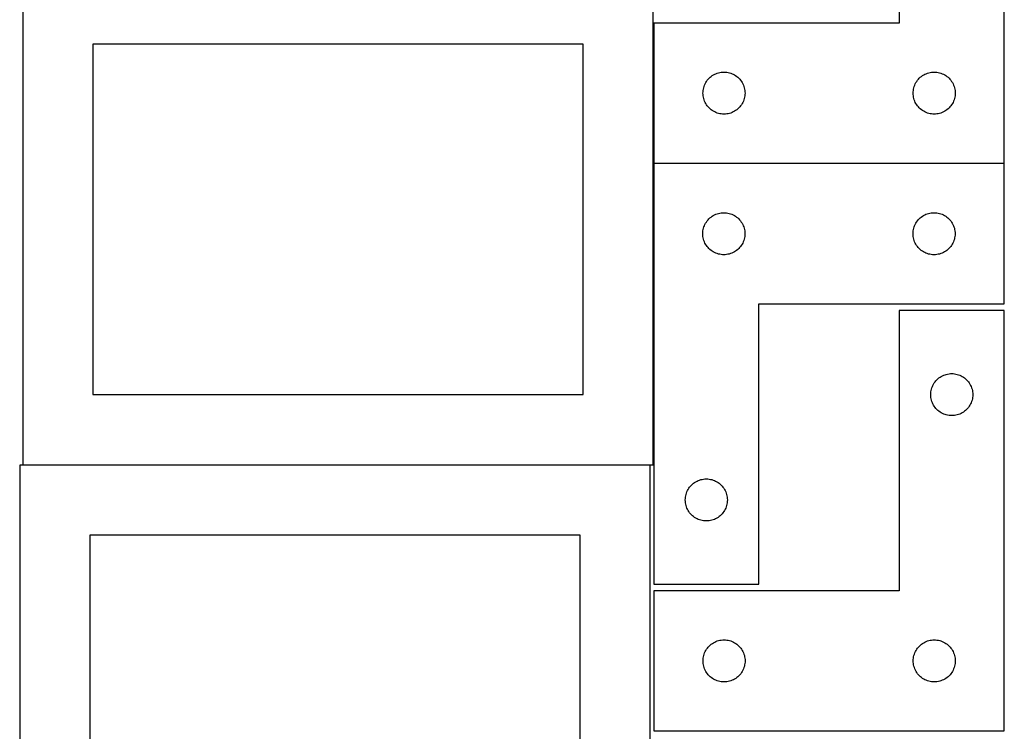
# Model space of a CAD drawing. Header units: millimetres. Extents: x 7 to 1243, y 7 to 2493.
# Tile 17 of 22: x 821 to 1243, y 1580 to 1885. Entities that reach past the tile are written whole.
import ezdxf

# ---------------------------------------------------------------- set-up
doc = ezdxf.new("R2010")
doc.units = ezdxf.units.MM
doc.layers.add('COMMON', color=5, linetype='CONTINUOUS', true_color=0x0000ff)
doc.layers.add('CUT', color=7, linetype='CONTINUOUS', true_color=0x000000)

msp = doc.modelspace()

# ---------------------------------------------------------------- linework, layer by layer
at = {"layer": 'COMMON'}
for p, q in [((1092.443139, 1694.484438), (1092.443139, 1823.384337)), ((1242.543139, 1823.484338), (1092.604728, 1823.484338)), ((1241.250109, 1580.379733), (1092.630732, 1580.379733))]:
    msp.add_line(p, q, dxfattribs=at)
at = {"layer": 'CUT'}
for p, q in [((1197.604728, 2003.584338), (1197.604728, 1883.584338)), ((1242.604728, 1823.584338), (1242.604728, 2003.584338)), ((822.343138, 1904.484438), (822.343138, 1694.484438)), ((1092.343138, 1694.484438), (1092.343138, 1904.484438)), ((1197.604728, 1883.584338), (1092.604728, 1883.584338)), ((1092.604728, 1883.584338), (1092.604728, 1823.584338)), ((1062.343138, 1874.484438), (852.343138, 1874.484438)), ((852.343138, 1874.484438), (852.343138, 1724.484438)), ((1062.343138, 1724.484438), (1062.343138, 1874.484438)), ((1115.464548, 1859.063191), (1115.838169, 1859.51845)), ((1115.838169, 1859.51845), (1116.240767, 1859.948299)), ((1116.240767, 1859.948299), (1116.670615, 1860.350896)), ((1116.670615, 1860.350896), (1117.125875, 1860.724518)), ((1117.125875, 1860.724518), (1117.604595, 1861.067564)), ((1117.604595, 1861.067564), (1118.104728, 1861.378566)), ((1118.104728, 1861.378566), (1118.624129, 1861.656192)), ((1118.624129, 1861.656192), (1119.160577, 1861.899254)), ((1119.160577, 1861.899254), (1119.711772, 1862.106709)), ((1119.711772, 1862.106709), (1120.275356, 1862.27767)), ((1120.275356, 1862.27767), (1120.848915, 1862.411405)), ((1120.848915, 1862.411405), (1121.429992, 1862.507341)), ((1121.429992, 1862.507341), (1122.016099, 1862.565068)), ((1122.016099, 1862.565068), (1122.604728, 1862.584338)), ((1122.604728, 1862.584338), (1123.193356, 1862.565068)), ((1123.193356, 1862.565068), (1123.779463, 1862.507341)), ((1123.779463, 1862.507341), (1124.36054, 1862.411405)), ((1124.36054, 1862.411405), (1124.934099, 1862.27767)), ((1124.934099, 1862.27767), (1125.497683, 1862.106709)), ((1125.497683, 1862.106709), (1126.048878, 1861.899254)), ((1126.048878, 1861.899254), (1126.585326, 1861.656192)), ((1126.585326, 1861.656192), (1127.104728, 1861.378566)), ((1127.104728, 1861.378566), (1127.60486, 1861.067564)), ((1127.60486, 1861.067564), (1128.08358, 1860.724518)), ((1128.08358, 1860.724518), (1128.53884, 1860.350896)), ((1128.53884, 1860.350896), (1128.968689, 1859.948299)), ((1128.968689, 1859.948299), (1129.371286, 1859.51845)), ((1129.371286, 1859.51845), (1129.744908, 1859.063191)), ((1205.464548, 1859.063191), (1205.838169, 1859.51845)), ((1205.838169, 1859.51845), (1206.240767, 1859.948299)), ((1206.240767, 1859.948299), (1206.670615, 1860.350896)), ((1206.670615, 1860.350896), (1207.125875, 1860.724518)), ((1207.125875, 1860.724518), (1207.604595, 1861.067564)), ((1207.604595, 1861.067564), (1208.104728, 1861.378566)), ((1208.104728, 1861.378566), (1208.624129, 1861.656192)), ((1208.624129, 1861.656192), (1209.160577, 1861.899254)), ((1209.160577, 1861.899254), (1209.711772, 1862.106709)), ((1209.711772, 1862.106709), (1210.275356, 1862.27767)), ((1210.275356, 1862.27767), (1210.848915, 1862.411405)), ((1210.848915, 1862.411405), (1211.429992, 1862.507341)), ((1211.429992, 1862.507341), (1212.016099, 1862.565068)), ((1212.016099, 1862.565068), (1212.604728, 1862.584338)), ((1212.604728, 1862.584338), (1213.193356, 1862.565068)), ((1213.193356, 1862.565068), (1213.779463, 1862.507341)), ((1213.779463, 1862.507341), (1214.36054, 1862.411405)), ((1214.36054, 1862.411405), (1214.934099, 1862.27767)), ((1214.934099, 1862.27767), (1215.497683, 1862.106709)), ((1215.497683, 1862.106709), (1216.048878, 1861.899254)), ((1216.048878, 1861.899254), (1216.585326, 1861.656192)), ((1216.585326, 1861.656192), (1217.104728, 1861.378566)), ((1217.104728, 1861.378566), (1217.60486, 1861.067564)), ((1217.60486, 1861.067564), (1218.08358, 1860.724518)), ((1218.08358, 1860.724518), (1218.53884, 1860.350896)), ((1218.53884, 1860.350896), (1218.968689, 1859.948299)), ((1218.968689, 1859.948299), (1219.371286, 1859.51845)), ((1219.371286, 1859.51845), (1219.744908, 1859.063191)), ((1113.681724, 1854.759073), (1113.77766, 1855.340151)), ((1113.77766, 1855.340151), (1113.911395, 1855.913709)), ((1113.911395, 1855.913709), (1114.082356, 1856.477293)), ((1114.082356, 1856.477293), (1114.289812, 1857.028489)), ((1114.289812, 1857.028489), (1114.532873, 1857.564936)), ((1114.532873, 1857.564936), (1114.810499, 1858.084338)), ((1114.810499, 1858.084338), (1115.121501, 1858.58447)), ((1115.121501, 1858.58447), (1115.464548, 1859.063191)), ((1129.744908, 1859.063191), (1130.087954, 1858.58447)), ((1130.087954, 1858.58447), (1130.398956, 1858.084338)), ((1130.398956, 1858.084338), (1130.676582, 1857.564936)), ((1130.676582, 1857.564936), (1130.919643, 1857.028489)), ((1130.919643, 1857.028489), (1131.127099, 1856.477293)), ((1131.127099, 1856.477293), (1131.29806, 1855.913709)), ((1131.29806, 1855.913709), (1131.431795, 1855.340151)), ((1131.431795, 1855.340151), (1131.527731, 1854.759073)), ((1203.681724, 1854.759073), (1203.77766, 1855.340151)), ((1203.77766, 1855.340151), (1203.911395, 1855.913709)), ((1203.911395, 1855.913709), (1204.082356, 1856.477293)), ((1204.082356, 1856.477293), (1204.289812, 1857.028489)), ((1204.289812, 1857.028489), (1204.532873, 1857.564936)), ((1204.532873, 1857.564936), (1204.810499, 1858.084338)), ((1204.810499, 1858.084338), (1205.121501, 1858.58447)), ((1205.121501, 1858.58447), (1205.464548, 1859.063191)), ((1219.744908, 1859.063191), (1220.087954, 1858.58447)), ((1220.087954, 1858.58447), (1220.398956, 1858.084338)), ((1220.398956, 1858.084338), (1220.676582, 1857.564936)), ((1220.676582, 1857.564936), (1220.919643, 1857.028489)), ((1220.919643, 1857.028489), (1221.127099, 1856.477293)), ((1221.127099, 1856.477293), (1221.29806, 1855.913709)), ((1221.29806, 1855.913709), (1221.431795, 1855.340151)), ((1221.431795, 1855.340151), (1221.527731, 1854.759073)), ((1113.604728, 1853.584338), (1113.623997, 1854.172966)), ((1113.623997, 1852.99571), (1113.604728, 1853.584338)), ((1113.623997, 1854.172966), (1113.681724, 1854.759073)), ((1113.681724, 1852.409602), (1113.623997, 1852.99571)), ((1113.77766, 1851.828525), (1113.681724, 1852.409602)), ((1113.911395, 1851.254966), (1113.77766, 1851.828525)), ((1114.082356, 1850.691383), (1113.911395, 1851.254966)), ((1131.29806, 1851.254966), (1131.127099, 1850.691383)), ((1131.431795, 1851.828525), (1131.29806, 1851.254966)), ((1131.527731, 1852.409602), (1131.431795, 1851.828525)), ((1131.527731, 1854.759073), (1131.585458, 1854.172966)), ((1131.585458, 1852.99571), (1131.527731, 1852.409602)), ((1131.585458, 1854.172966), (1131.604728, 1853.584338)), ((1131.604728, 1853.584338), (1131.585458, 1852.99571)), ((1203.604728, 1853.584338), (1203.623997, 1854.172966)), ((1203.623997, 1852.99571), (1203.604728, 1853.584338)), ((1203.623997, 1854.172966), (1203.681724, 1854.759073)), ((1203.681724, 1852.409602), (1203.623997, 1852.99571)), ((1203.77766, 1851.828525), (1203.681724, 1852.409602)), ((1203.911395, 1851.254966), (1203.77766, 1851.828525)), ((1204.082356, 1850.691383), (1203.911395, 1851.254966)), ((1221.29806, 1851.254966), (1221.127099, 1850.691383)), ((1221.431795, 1851.828525), (1221.29806, 1851.254966)), ((1221.527731, 1852.409602), (1221.431795, 1851.828525)), ((1221.527731, 1854.759073), (1221.585458, 1854.172966)), ((1221.585458, 1852.99571), (1221.527731, 1852.409602)), ((1221.585458, 1854.172966), (1221.604728, 1853.584338)), ((1221.604728, 1853.584338), (1221.585458, 1852.99571)), ((1114.289812, 1850.140187), (1114.082356, 1850.691383)), ((1114.532873, 1849.60374), (1114.289812, 1850.140187)), ((1114.810499, 1849.084338), (1114.532873, 1849.60374)), ((1115.121501, 1848.584206), (1114.810499, 1849.084338)), ((1115.464548, 1848.105485), (1115.121501, 1848.584206)), ((1115.838169, 1847.650225), (1115.464548, 1848.105485)), ((1116.240767, 1847.220377), (1115.838169, 1847.650225)), ((1116.670615, 1846.817779), (1116.240767, 1847.220377)), ((1117.125875, 1846.444158), (1116.670615, 1846.817779)), ((1128.53884, 1846.817779), (1128.08358, 1846.444158)), ((1128.968689, 1847.220377), (1128.53884, 1846.817779)), ((1129.371286, 1847.650225), (1128.968689, 1847.220377)), ((1129.744908, 1848.105485), (1129.371286, 1847.650225)), ((1130.087954, 1848.584206), (1129.744908, 1848.105485)), ((1130.398956, 1849.084338), (1130.087954, 1848.584206)), ((1130.676582, 1849.60374), (1130.398956, 1849.084338)), ((1130.919643, 1850.140187), (1130.676582, 1849.60374)), ((1131.127099, 1850.691383), (1130.919643, 1850.140187)), ((1204.289812, 1850.140187), (1204.082356, 1850.691383)), ((1204.532873, 1849.60374), (1204.289812, 1850.140187)), ((1204.810499, 1849.084338), (1204.532873, 1849.60374)), ((1205.121501, 1848.584206), (1204.810499, 1849.084338)), ((1205.464548, 1848.105485), (1205.121501, 1848.584206)), ((1205.838169, 1847.650225), (1205.464548, 1848.105485)), ((1206.240767, 1847.220377), (1205.838169, 1847.650225)), ((1206.670615, 1846.817779), (1206.240767, 1847.220377)), ((1207.125875, 1846.444158), (1206.670615, 1846.817779)), ((1218.53884, 1846.817779), (1218.08358, 1846.444158)), ((1218.968689, 1847.220377), (1218.53884, 1846.817779)), ((1219.371286, 1847.650225), (1218.968689, 1847.220377)), ((1219.744908, 1848.105485), (1219.371286, 1847.650225)), ((1220.087954, 1848.584206), (1219.744908, 1848.105485)), ((1220.398956, 1849.084338), (1220.087954, 1848.584206)), ((1220.676582, 1849.60374), (1220.398956, 1849.084338)), ((1220.919643, 1850.140187), (1220.676582, 1849.60374)), ((1221.127099, 1850.691383), (1220.919643, 1850.140187)), ((1117.604595, 1846.101111), (1117.125875, 1846.444158)), ((1118.104728, 1845.790109), (1117.604595, 1846.101111)), ((1118.624129, 1845.512483), (1118.104728, 1845.790109)), ((1119.160577, 1845.269422), (1118.624129, 1845.512483)), ((1119.711772, 1845.061967), (1119.160577, 1845.269422)), ((1120.275356, 1844.891005), (1119.711772, 1845.061967)), ((1120.848915, 1844.75727), (1120.275356, 1844.891005)), ((1121.429992, 1844.661334), (1120.848915, 1844.75727)), ((1122.016099, 1844.603607), (1121.429992, 1844.661334)), ((1122.604728, 1844.584338), (1122.016099, 1844.603607)), ((1123.193356, 1844.603607), (1122.604728, 1844.584338)), ((1123.779463, 1844.661334), (1123.193356, 1844.603607)), ((1124.36054, 1844.75727), (1123.779463, 1844.661334)), ((1124.934099, 1844.891005), (1124.36054, 1844.75727)), ((1125.497683, 1845.061967), (1124.934099, 1844.891005)), ((1126.048878, 1845.269422), (1125.497683, 1845.061967)), ((1126.585326, 1845.512483), (1126.048878, 1845.269422)), ((1127.104728, 1845.790109), (1126.585326, 1845.512483)), ((1127.60486, 1846.101111), (1127.104728, 1845.790109)), ((1128.08358, 1846.444158), (1127.60486, 1846.101111)), ((1207.604595, 1846.101111), (1207.125875, 1846.444158)), ((1208.104728, 1845.790109), (1207.604595, 1846.101111)), ((1208.624129, 1845.512483), (1208.104728, 1845.790109)), ((1209.160577, 1845.269422), (1208.624129, 1845.512483)), ((1209.711772, 1845.061967), (1209.160577, 1845.269422)), ((1210.275356, 1844.891005), (1209.711772, 1845.061967)), ((1210.848915, 1844.75727), (1210.275356, 1844.891005)), ((1211.429992, 1844.661334), (1210.848915, 1844.75727)), ((1212.016099, 1844.603607), (1211.429992, 1844.661334)), ((1212.604728, 1844.584338), (1212.016099, 1844.603607)), ((1213.193356, 1844.603607), (1212.604728, 1844.584338)), ((1213.779463, 1844.661334), (1213.193356, 1844.603607)), ((1214.36054, 1844.75727), (1213.779463, 1844.661334)), ((1214.934099, 1844.891005), (1214.36054, 1844.75727)), ((1215.497683, 1845.061967), (1214.934099, 1844.891005)), ((1216.048878, 1845.269422), (1215.497683, 1845.061967)), ((1216.585326, 1845.512483), (1216.048878, 1845.269422)), ((1217.104728, 1845.790109), (1216.585326, 1845.512483)), ((1217.60486, 1846.101111), (1217.104728, 1845.790109)), ((1218.08358, 1846.444158), (1217.60486, 1846.101111)), ((1092.543139, 1823.384337), (1092.543139, 1643.384337)), ((1242.543139, 1823.384337), (1092.543139, 1823.384337)), ((1092.604728, 1823.584338), (1242.604728, 1823.584338)), ((1242.543139, 1763.384337), (1242.543139, 1823.384337)), ((1116.179178, 1799.748298), (1116.609026, 1800.150895)), ((1116.609026, 1800.150895), (1117.064286, 1800.524517)), ((1117.064286, 1800.524517), (1117.543007, 1800.867563)), ((1117.543007, 1800.867563), (1118.043139, 1801.178565)), ((1118.043139, 1801.178565), (1118.562541, 1801.456191)), ((1118.562541, 1801.456191), (1119.098988, 1801.699253)), ((1119.098988, 1801.699253), (1119.650184, 1801.906708)), ((1119.650184, 1801.906708), (1120.213767, 1802.077669)), ((1120.213767, 1802.077669), (1120.787326, 1802.211404)), ((1120.787326, 1802.211404), (1121.368403, 1802.30734)), ((1121.368403, 1802.30734), (1121.954511, 1802.365067)), ((1121.954511, 1802.365067), (1122.543139, 1802.384337)), ((1122.543139, 1802.384337), (1123.131767, 1802.365067)), ((1123.131767, 1802.365067), (1123.717874, 1802.30734)), ((1123.717874, 1802.30734), (1124.298952, 1802.211404)), ((1124.298952, 1802.211404), (1124.87251, 1802.077669)), ((1124.87251, 1802.077669), (1125.436094, 1801.906708)), ((1125.436094, 1801.906708), (1125.98729, 1801.699253)), ((1125.98729, 1801.699253), (1126.523737, 1801.456191)), ((1126.523737, 1801.456191), (1127.043139, 1801.178565)), ((1127.043139, 1801.178565), (1127.543271, 1800.867563)), ((1127.543271, 1800.867563), (1128.021992, 1800.524517)), ((1128.021992, 1800.524517), (1128.477251, 1800.150895)), ((1128.477251, 1800.150895), (1128.9071, 1799.748298)), ((1206.179178, 1799.748298), (1206.609026, 1800.150895)), ((1206.609026, 1800.150895), (1207.064286, 1800.524517)), ((1207.064286, 1800.524517), (1207.543007, 1800.867563)), ((1207.543007, 1800.867563), (1208.043139, 1801.178565)), ((1208.043139, 1801.178565), (1208.562541, 1801.456191)), ((1208.562541, 1801.456191), (1209.098988, 1801.699253)), ((1209.098988, 1801.699253), (1209.650184, 1801.906708)), ((1209.650184, 1801.906708), (1210.213767, 1802.077669)), ((1210.213767, 1802.077669), (1210.787326, 1802.211404)), ((1210.787326, 1802.211404), (1211.368403, 1802.30734)), ((1211.368403, 1802.30734), (1211.954511, 1802.365067)), ((1211.954511, 1802.365067), (1212.543139, 1802.384337)), ((1212.543139, 1802.384337), (1213.131767, 1802.365067)), ((1213.131767, 1802.365067), (1213.717874, 1802.30734)), ((1213.717874, 1802.30734), (1214.298952, 1802.211404)), ((1214.298952, 1802.211404), (1214.87251, 1802.077669)), ((1214.87251, 1802.077669), (1215.436094, 1801.906708)), ((1215.436094, 1801.906708), (1215.98729, 1801.699253)), ((1215.98729, 1801.699253), (1216.523737, 1801.456191)), ((1216.523737, 1801.456191), (1217.043139, 1801.178565)), ((1217.043139, 1801.178565), (1217.543271, 1800.867563)), ((1217.543271, 1800.867563), (1218.021992, 1800.524517)), ((1218.021992, 1800.524517), (1218.477251, 1800.150895)), ((1218.477251, 1800.150895), (1218.9071, 1799.748298)), ((1113.849806, 1795.713708), (1114.020768, 1796.277292)), ((1114.020768, 1796.277292), (1114.228223, 1796.828488)), ((1114.228223, 1796.828488), (1114.471284, 1797.364935)), ((1114.471284, 1797.364935), (1114.74891, 1797.884337)), ((1114.74891, 1797.884337), (1115.059912, 1798.384469)), ((1115.059912, 1798.384469), (1115.402959, 1798.86319)), ((1115.402959, 1798.86319), (1115.77658, 1799.318449)), ((1115.77658, 1799.318449), (1116.179178, 1799.748298)), ((1128.9071, 1799.748298), (1129.309697, 1799.318449)), ((1129.309697, 1799.318449), (1129.683319, 1798.86319)), ((1129.683319, 1798.86319), (1130.026365, 1798.384469)), ((1130.026365, 1798.384469), (1130.337367, 1797.884337)), ((1130.337367, 1797.884337), (1130.614993, 1797.364935)), ((1130.614993, 1797.364935), (1130.858055, 1796.828488)), ((1130.858055, 1796.828488), (1131.06551, 1796.277292)), ((1131.06551, 1796.277292), (1131.236471, 1795.713708)), ((1203.849806, 1795.713708), (1204.020768, 1796.277292)), ((1204.020768, 1796.277292), (1204.228223, 1796.828488)), ((1204.228223, 1796.828488), (1204.471284, 1797.364935)), ((1204.471284, 1797.364935), (1204.74891, 1797.884337)), ((1204.74891, 1797.884337), (1205.059912, 1798.384469)), ((1205.059912, 1798.384469), (1205.402959, 1798.86319)), ((1205.402959, 1798.86319), (1205.77658, 1799.318449)), ((1205.77658, 1799.318449), (1206.179178, 1799.748298)), ((1218.9071, 1799.748298), (1219.309697, 1799.318449)), ((1219.309697, 1799.318449), (1219.683319, 1798.86319)), ((1219.683319, 1798.86319), (1220.026365, 1798.384469)), ((1220.026365, 1798.384469), (1220.337367, 1797.884337)), ((1220.337367, 1797.884337), (1220.614993, 1797.364935)), ((1220.614993, 1797.364935), (1220.858055, 1796.828488)), ((1220.858055, 1796.828488), (1221.06551, 1796.277292)), ((1221.06551, 1796.277292), (1221.236471, 1795.713708)), ((1113.543139, 1793.384337), (1113.562408, 1793.972965)), ((1113.562408, 1792.795709), (1113.543139, 1793.384337)), ((1113.562408, 1793.972965), (1113.620135, 1794.559072)), ((1113.620135, 1792.209601), (1113.562408, 1792.795709)), ((1113.620135, 1794.559072), (1113.716071, 1795.14015)), ((1113.716071, 1791.628524), (1113.620135, 1792.209601)), ((1113.716071, 1795.14015), (1113.849806, 1795.713708)), ((1131.236471, 1795.713708), (1131.370206, 1795.14015)), ((1131.370206, 1795.14015), (1131.466142, 1794.559072)), ((1131.466142, 1792.209601), (1131.370206, 1791.628524)), ((1131.466142, 1794.559072), (1131.523869, 1793.972965)), ((1131.523869, 1792.795709), (1131.466142, 1792.209601)), ((1131.523869, 1793.972965), (1131.543139, 1793.384337)), ((1131.543139, 1793.384337), (1131.523869, 1792.795709)), ((1203.543139, 1793.384337), (1203.562408, 1793.972965)), ((1203.562408, 1792.795709), (1203.543139, 1793.384337)), ((1203.562408, 1793.972965), (1203.620135, 1794.559072)), ((1203.620135, 1792.209601), (1203.562408, 1792.795709)), ((1203.620135, 1794.559072), (1203.716071, 1795.14015)), ((1203.716071, 1791.628524), (1203.620135, 1792.209601)), ((1203.716071, 1795.14015), (1203.849806, 1795.713708)), ((1221.236471, 1795.713708), (1221.370206, 1795.14015)), ((1221.370206, 1795.14015), (1221.466142, 1794.559072)), ((1221.466142, 1792.209601), (1221.370206, 1791.628524)), ((1221.466142, 1794.559072), (1221.523869, 1793.972965)), ((1221.523869, 1792.795709), (1221.466142, 1792.209601)), ((1221.523869, 1793.972965), (1221.543139, 1793.384337)), ((1221.543139, 1793.384337), (1221.523869, 1792.795709)), ((1113.849806, 1791.054965), (1113.716071, 1791.628524)), ((1114.020768, 1790.491382), (1113.849806, 1791.054965)), ((1114.228223, 1789.940186), (1114.020768, 1790.491382)), ((1114.471284, 1789.403739), (1114.228223, 1789.940186)), ((1114.74891, 1788.884337), (1114.471284, 1789.403739)), ((1115.059912, 1788.384205), (1114.74891, 1788.884337)), ((1115.402959, 1787.905484), (1115.059912, 1788.384205)), ((1115.77658, 1787.450224), (1115.402959, 1787.905484)), ((1129.683319, 1787.905484), (1129.309697, 1787.450224)), ((1130.026365, 1788.384205), (1129.683319, 1787.905484)), ((1130.337367, 1788.884337), (1130.026365, 1788.384205)), ((1130.614993, 1789.403739), (1130.337367, 1788.884337)), ((1130.858055, 1789.940186), (1130.614993, 1789.403739)), ((1131.06551, 1790.491382), (1130.858055, 1789.940186)), ((1131.236471, 1791.054965), (1131.06551, 1790.491382)), ((1131.370206, 1791.628524), (1131.236471, 1791.054965)), ((1203.849806, 1791.054965), (1203.716071, 1791.628524)), ((1204.020768, 1790.491382), (1203.849806, 1791.054965)), ((1204.228223, 1789.940186), (1204.020768, 1790.491382)), ((1204.471284, 1789.403739), (1204.228223, 1789.940186)), ((1204.74891, 1788.884337), (1204.471284, 1789.403739)), ((1205.059912, 1788.384205), (1204.74891, 1788.884337)), ((1205.402959, 1787.905484), (1205.059912, 1788.384205)), ((1205.77658, 1787.450224), (1205.402959, 1787.905484)), ((1219.683319, 1787.905484), (1219.309697, 1787.450224)), ((1220.026365, 1788.384205), (1219.683319, 1787.905484)), ((1220.337367, 1788.884337), (1220.026365, 1788.384205)), ((1220.614993, 1789.403739), (1220.337367, 1788.884337)), ((1220.858055, 1789.940186), (1220.614993, 1789.403739)), ((1221.06551, 1790.491382), (1220.858055, 1789.940186)), ((1221.236471, 1791.054965), (1221.06551, 1790.491382)), ((1221.370206, 1791.628524), (1221.236471, 1791.054965)), ((1116.179178, 1787.020376), (1115.77658, 1787.450224)), ((1116.609026, 1786.617778), (1116.179178, 1787.020376)), ((1117.064286, 1786.244157), (1116.609026, 1786.617778)), ((1117.543007, 1785.90111), (1117.064286, 1786.244157)), ((1118.043139, 1785.590108), (1117.543007, 1785.90111)), ((1118.562541, 1785.312482), (1118.043139, 1785.590108)), ((1119.098988, 1785.069421), (1118.562541, 1785.312482)), ((1119.650184, 1784.861966), (1119.098988, 1785.069421)), ((1120.213767, 1784.691004), (1119.650184, 1784.861966)), ((1120.787326, 1784.557269), (1120.213767, 1784.691004)), ((1121.368403, 1784.461333), (1120.787326, 1784.557269)), ((1121.954511, 1784.403606), (1121.368403, 1784.461333)), ((1122.543139, 1784.384337), (1121.954511, 1784.403606)), ((1123.131767, 1784.403606), (1122.543139, 1784.384337)), ((1123.717874, 1784.461333), (1123.131767, 1784.403606)), ((1124.298952, 1784.557269), (1123.717874, 1784.461333)), ((1124.87251, 1784.691004), (1124.298952, 1784.557269)), ((1125.436094, 1784.861966), (1124.87251, 1784.691004)), ((1125.98729, 1785.069421), (1125.436094, 1784.861966)), ((1126.523737, 1785.312482), (1125.98729, 1785.069421)), ((1127.043139, 1785.590108), (1126.523737, 1785.312482)), ((1127.543271, 1785.90111), (1127.043139, 1785.590108)), ((1128.021992, 1786.244157), (1127.543271, 1785.90111)), ((1128.477251, 1786.617778), (1128.021992, 1786.244157)), ((1128.9071, 1787.020376), (1128.477251, 1786.617778)), ((1129.309697, 1787.450224), (1128.9071, 1787.020376)), ((1206.179178, 1787.020376), (1205.77658, 1787.450224)), ((1206.609026, 1786.617778), (1206.179178, 1787.020376)), ((1207.064286, 1786.244157), (1206.609026, 1786.617778)), ((1207.543007, 1785.90111), (1207.064286, 1786.244157)), ((1208.043139, 1785.590108), (1207.543007, 1785.90111)), ((1208.562541, 1785.312482), (1208.043139, 1785.590108)), ((1209.098988, 1785.069421), (1208.562541, 1785.312482)), ((1209.650184, 1784.861966), (1209.098988, 1785.069421)), ((1210.213767, 1784.691004), (1209.650184, 1784.861966)), ((1210.787326, 1784.557269), (1210.213767, 1784.691004)), ((1211.368403, 1784.461333), (1210.787326, 1784.557269)), ((1211.954511, 1784.403606), (1211.368403, 1784.461333)), ((1212.543139, 1784.384337), (1211.954511, 1784.403606)), ((1213.131767, 1784.403606), (1212.543139, 1784.384337)), ((1213.717874, 1784.461333), (1213.131767, 1784.403606)), ((1214.298952, 1784.557269), (1213.717874, 1784.461333)), ((1214.87251, 1784.691004), (1214.298952, 1784.557269)), ((1215.436094, 1784.861966), (1214.87251, 1784.691004)), ((1215.98729, 1785.069421), (1215.436094, 1784.861966)), ((1216.523737, 1785.312482), (1215.98729, 1785.069421)), ((1217.043139, 1785.590108), (1216.523737, 1785.312482)), ((1217.543271, 1785.90111), (1217.043139, 1785.590108)), ((1218.021992, 1786.244157), (1217.543271, 1785.90111)), ((1218.477251, 1786.617778), (1218.021992, 1786.244157)), ((1218.9071, 1787.020376), (1218.477251, 1786.617778)), ((1219.309697, 1787.450224), (1218.9071, 1787.020376)), ((1137.543139, 1643.384337), (1137.543139, 1763.384337)), ((1137.543139, 1763.384337), (1242.543139, 1763.384337)), ((1242.630732, 1760.479733), (1197.630732, 1760.479733)), ((1197.630732, 1760.479733), (1197.630732, 1640.479733)), ((1242.630732, 1580.479733), (1242.630732, 1760.479733)), ((1216.150134, 1732.551588), (1216.686581, 1732.794649)), ((1216.686581, 1732.794649), (1217.237777, 1733.002104)), ((1217.237777, 1733.002104), (1217.801361, 1733.173066)), ((1217.801361, 1733.173066), (1218.374919, 1733.306801)), ((1218.374919, 1733.306801), (1218.955997, 1733.402737)), ((1218.955997, 1733.402737), (1219.542104, 1733.460463)), ((1219.542104, 1733.460463), (1220.130732, 1733.479733)), ((1220.130732, 1733.479733), (1220.719361, 1733.460463)), ((1220.719361, 1733.460463), (1221.305468, 1733.402737)), ((1221.305468, 1733.402737), (1221.886545, 1733.306801)), ((1221.886545, 1733.306801), (1222.460104, 1733.173066)), ((1222.460104, 1733.173066), (1223.023688, 1733.002104)), ((1223.023688, 1733.002104), (1223.574883, 1732.794649)), ((1223.574883, 1732.794649), (1224.111331, 1732.551588)), ((1212.058878, 1728.460331), (1212.336504, 1728.979733)), ((1212.336504, 1728.979733), (1212.647506, 1729.479865)), ((1212.647506, 1729.479865), (1212.990552, 1729.958586)), ((1212.990552, 1729.958586), (1213.364174, 1730.413845)), ((1213.364174, 1730.413845), (1213.766771, 1730.843694)), ((1213.766771, 1730.843694), (1214.19662, 1731.246291)), ((1214.19662, 1731.246291), (1214.65188, 1731.619913)), ((1214.65188, 1731.619913), (1215.1306, 1731.96296)), ((1215.1306, 1731.96296), (1215.630732, 1732.273962)), ((1215.630732, 1732.273962), (1216.150134, 1732.551588)), ((1224.111331, 1732.551588), (1224.630732, 1732.273962)), ((1224.630732, 1732.273962), (1225.130864, 1731.96296)), ((1225.130864, 1731.96296), (1225.609585, 1731.619913)), ((1225.609585, 1731.619913), (1226.064845, 1731.246291)), ((1226.064845, 1731.246291), (1226.494693, 1730.843694)), ((1226.494693, 1730.843694), (1226.897291, 1730.413845)), ((1226.897291, 1730.413845), (1227.270912, 1729.958586)), ((1227.270912, 1729.958586), (1227.613959, 1729.479865)), ((1227.613959, 1729.479865), (1227.924961, 1728.979733)), ((1227.924961, 1728.979733), (1228.202587, 1728.460331)), ((852.343138, 1724.484438), (1062.343138, 1724.484438)), ((1211.130732, 1724.479733), (1211.150002, 1725.068361)), ((1211.150002, 1723.891105), (1211.130732, 1724.479733)), ((1211.150002, 1725.068361), (1211.207729, 1725.654469)), ((1211.207729, 1725.654469), (1211.303665, 1726.235546)), ((1211.303665, 1726.235546), (1211.4374, 1726.809105)), ((1211.4374, 1726.809105), (1211.608361, 1727.372688)), ((1211.608361, 1727.372688), (1211.815817, 1727.923884)), ((1211.815817, 1727.923884), (1212.058878, 1728.460331)), ((1228.202587, 1728.460331), (1228.445648, 1727.923884)), ((1228.445648, 1727.923884), (1228.653104, 1727.372688)), ((1228.653104, 1727.372688), (1228.824065, 1726.809105)), ((1228.824065, 1726.809105), (1228.9578, 1726.235546)), ((1228.9578, 1726.235546), (1229.053736, 1725.654469)), ((1229.053736, 1725.654469), (1229.111463, 1725.068361)), ((1229.111463, 1725.068361), (1229.130732, 1724.479733)), ((1229.130732, 1724.479733), (1229.111463, 1723.891105)), ((1211.207729, 1723.304997), (1211.150002, 1723.891105)), ((1211.303665, 1722.72392), (1211.207729, 1723.304997)), ((1211.4374, 1722.150362), (1211.303665, 1722.72392)), ((1211.608361, 1721.586778), (1211.4374, 1722.150362)), ((1211.815817, 1721.035582), (1211.608361, 1721.586778)), ((1212.058878, 1720.499135), (1211.815817, 1721.035582)), ((1212.336504, 1719.979733), (1212.058878, 1720.499135)), ((1228.202587, 1720.499135), (1227.924961, 1719.979733)), ((1228.445648, 1721.035582), (1228.202587, 1720.499135)), ((1228.653104, 1721.586778), (1228.445648, 1721.035582)), ((1228.824065, 1722.150362), (1228.653104, 1721.586778)), ((1228.9578, 1722.72392), (1228.824065, 1722.150362)), ((1229.053736, 1723.304997), (1228.9578, 1722.72392)), ((1229.111463, 1723.891105), (1229.053736, 1723.304997)), ((1212.647506, 1719.479601), (1212.336504, 1719.979733)), ((1212.990552, 1719.00088), (1212.647506, 1719.479601)), ((1213.364174, 1718.545621), (1212.990552, 1719.00088)), ((1213.766771, 1718.115772), (1213.364174, 1718.545621)), ((1214.19662, 1717.713175), (1213.766771, 1718.115772)), ((1214.65188, 1717.339553), (1214.19662, 1717.713175)), ((1215.1306, 1716.996507), (1214.65188, 1717.339553)), ((1215.630732, 1716.685505), (1215.1306, 1716.996507)), ((1216.150134, 1716.407878), (1215.630732, 1716.685505)), ((1216.686581, 1716.164817), (1216.150134, 1716.407878)), ((1217.237777, 1715.957362), (1216.686581, 1716.164817)), ((1217.801361, 1715.786401), (1217.237777, 1715.957362)), ((1223.023688, 1715.957362), (1222.460104, 1715.786401)), ((1223.574883, 1716.164817), (1223.023688, 1715.957362)), ((1224.111331, 1716.407878), (1223.574883, 1716.164817)), ((1224.630732, 1716.685505), (1224.111331, 1716.407878)), ((1225.130864, 1716.996507), (1224.630732, 1716.685505)), ((1225.609585, 1717.339553), (1225.130864, 1716.996507)), ((1226.064845, 1717.713175), (1225.609585, 1717.339553)), ((1226.494693, 1718.115772), (1226.064845, 1717.713175)), ((1226.897291, 1718.545621), (1226.494693, 1718.115772)), ((1227.270912, 1719.00088), (1226.897291, 1718.545621)), ((1227.613959, 1719.479601), (1227.270912, 1719.00088)), ((1227.924961, 1719.979733), (1227.613959, 1719.479601)), ((1218.374919, 1715.652666), (1217.801361, 1715.786401)), ((1218.955997, 1715.556729), (1218.374919, 1715.652666)), ((1219.542104, 1715.499003), (1218.955997, 1715.556729)), ((1220.130732, 1715.479733), (1219.542104, 1715.499003)), ((1220.719361, 1715.499003), (1220.130732, 1715.479733)), ((1221.305468, 1715.556729), (1220.719361, 1715.499003)), ((1221.886545, 1715.652666), (1221.305468, 1715.556729)), ((1222.460104, 1715.786401), (1221.886545, 1715.652666)), ((1091.050108, 1694.247011), (821.050108, 1694.247011)), ((821.050108, 1694.247011), (821.050108, 1484.247011)), ((822.343138, 1694.484438), (1092.343138, 1694.484438)), ((1091.050108, 1484.247011), (1091.050108, 1694.247011)), ((1109.109026, 1686.150895), (1109.564286, 1686.524517)), ((1109.564286, 1686.524517), (1110.043007, 1686.867563)), ((1110.043007, 1686.867563), (1110.543139, 1687.178565)), ((1110.543139, 1687.178565), (1111.062541, 1687.456191)), ((1111.062541, 1687.456191), (1111.598988, 1687.699253)), ((1111.598988, 1687.699253), (1112.150184, 1687.906708)), ((1112.150184, 1687.906708), (1112.713767, 1688.077669)), ((1112.713767, 1688.077669), (1113.287326, 1688.211404)), ((1113.287326, 1688.211404), (1113.868403, 1688.30734)), ((1113.868403, 1688.30734), (1114.454511, 1688.365067)), ((1114.454511, 1688.365067), (1115.043139, 1688.384337)), ((1115.043139, 1688.384337), (1115.631767, 1688.365067)), ((1115.631767, 1688.365067), (1116.217874, 1688.30734)), ((1116.217874, 1688.30734), (1116.798952, 1688.211404)), ((1116.798952, 1688.211404), (1117.37251, 1688.077669)), ((1117.37251, 1688.077669), (1117.936094, 1687.906708)), ((1117.936094, 1687.906708), (1118.48729, 1687.699253)), ((1118.48729, 1687.699253), (1119.023737, 1687.456191)), ((1119.023737, 1687.456191), (1119.543139, 1687.178565)), ((1119.543139, 1687.178565), (1120.043271, 1686.867563)), ((1120.043271, 1686.867563), (1120.521992, 1686.524517)), ((1120.521992, 1686.524517), (1120.977251, 1686.150895)), ((1106.349806, 1681.713708), (1106.520768, 1682.277292)), ((1106.520768, 1682.277292), (1106.728223, 1682.828488)), ((1106.728223, 1682.828488), (1106.971284, 1683.364935)), ((1106.971284, 1683.364935), (1107.24891, 1683.884337)), ((1107.24891, 1683.884337), (1107.559912, 1684.384469)), ((1107.559912, 1684.384469), (1107.902959, 1684.86319)), ((1107.902959, 1684.86319), (1108.27658, 1685.318449)), ((1108.27658, 1685.318449), (1108.679178, 1685.748298)), ((1108.679178, 1685.748298), (1109.109026, 1686.150895)), ((1120.977251, 1686.150895), (1121.4071, 1685.748298)), ((1121.4071, 1685.748298), (1121.809697, 1685.318449)), ((1121.809697, 1685.318449), (1122.183319, 1684.86319)), ((1122.183319, 1684.86319), (1122.526365, 1684.384469)), ((1122.526365, 1684.384469), (1122.837367, 1683.884337)), ((1122.837367, 1683.884337), (1123.114993, 1683.364935)), ((1123.114993, 1683.364935), (1123.358055, 1682.828488)), ((1123.358055, 1682.828488), (1123.56551, 1682.277292)), ((1123.56551, 1682.277292), (1123.736471, 1681.713708)), ((1106.043139, 1679.384337), (1106.062408, 1679.972965)), ((1106.062408, 1678.795709), (1106.043139, 1679.384337)), ((1106.062408, 1679.972965), (1106.120135, 1680.559072)), ((1106.120135, 1678.209601), (1106.062408, 1678.795709)), ((1106.120135, 1680.559072), (1106.216071, 1681.14015)), ((1106.216071, 1677.628524), (1106.120135, 1678.209601)), ((1106.216071, 1681.14015), (1106.349806, 1681.713708)), ((1123.736471, 1681.713708), (1123.870206, 1681.14015)), ((1123.870206, 1681.14015), (1123.966142, 1680.559072)), ((1123.966142, 1678.209601), (1123.870206, 1677.628524)), ((1123.966142, 1680.559072), (1124.023869, 1679.972965)), ((1124.023869, 1678.795709), (1123.966142, 1678.209601)), ((1124.023869, 1679.972965), (1124.043139, 1679.384337)), ((1124.043139, 1679.384337), (1124.023869, 1678.795709)), ((1106.349806, 1677.054965), (1106.216071, 1677.628524)), ((1106.520768, 1676.491382), (1106.349806, 1677.054965)), ((1106.728223, 1675.940186), (1106.520768, 1676.491382)), ((1106.971284, 1675.403739), (1106.728223, 1675.940186)), ((1107.24891, 1674.884337), (1106.971284, 1675.403739)), ((1107.559912, 1674.384205), (1107.24891, 1674.884337)), ((1107.902959, 1673.905484), (1107.559912, 1674.384205)), ((1108.27658, 1673.450224), (1107.902959, 1673.905484)), ((1122.183319, 1673.905484), (1121.809697, 1673.450224)), ((1122.526365, 1674.384205), (1122.183319, 1673.905484)), ((1122.837367, 1674.884337), (1122.526365, 1674.384205)), ((1123.114993, 1675.403739), (1122.837367, 1674.884337)), ((1123.358055, 1675.940186), (1123.114993, 1675.403739)), ((1123.56551, 1676.491382), (1123.358055, 1675.940186)), ((1123.736471, 1677.054965), (1123.56551, 1676.491382)), ((1123.870206, 1677.628524), (1123.736471, 1677.054965)), ((1108.679178, 1673.020376), (1108.27658, 1673.450224)), ((1109.109026, 1672.617778), (1108.679178, 1673.020376)), ((1109.564286, 1672.244157), (1109.109026, 1672.617778)), ((1110.043007, 1671.90111), (1109.564286, 1672.244157)), ((1110.543139, 1671.590108), (1110.043007, 1671.90111)), ((1111.062541, 1671.312482), (1110.543139, 1671.590108)), ((1111.598988, 1671.069421), (1111.062541, 1671.312482)), ((1112.150184, 1670.861966), (1111.598988, 1671.069421)), ((1112.713767, 1670.691004), (1112.150184, 1670.861966)), ((1113.287326, 1670.557269), (1112.713767, 1670.691004)), ((1113.868403, 1670.461333), (1113.287326, 1670.557269)), ((1114.454511, 1670.403606), (1113.868403, 1670.461333)), ((1115.043139, 1670.384337), (1114.454511, 1670.403606)), ((1115.631767, 1670.403606), (1115.043139, 1670.384337)), ((1116.217874, 1670.461333), (1115.631767, 1670.403606)), ((1116.798952, 1670.557269), (1116.217874, 1670.461333)), ((1117.37251, 1670.691004), (1116.798952, 1670.557269)), ((1117.936094, 1670.861966), (1117.37251, 1670.691004)), ((1118.48729, 1671.069421), (1117.936094, 1670.861966)), ((1119.023737, 1671.312482), (1118.48729, 1671.069421)), ((1119.543139, 1671.590108), (1119.023737, 1671.312482)), ((1120.043271, 1671.90111), (1119.543139, 1671.590108)), ((1120.521992, 1672.244157), (1120.043271, 1671.90111)), ((1120.977251, 1672.617778), (1120.521992, 1672.244157)), ((1121.4071, 1673.020376), (1120.977251, 1672.617778)), ((1121.809697, 1673.450224), (1121.4071, 1673.020376)), ((1061.050108, 1664.247011), (851.050108, 1664.247011)), ((851.050108, 1664.247011), (851.050108, 1514.247011)), ((1061.050108, 1514.247011), (1061.050108, 1664.247011)), ((1092.543139, 1643.384337), (1137.543139, 1643.384337)), ((1197.630732, 1640.479733), (1092.630732, 1640.479733)), ((1092.630732, 1640.479733), (1092.630732, 1580.479733)), ((1119.186581, 1618.794649), (1119.737777, 1619.002104)), ((1119.737777, 1619.002104), (1120.301361, 1619.173066)), ((1120.301361, 1619.173066), (1120.874919, 1619.306801)), ((1120.874919, 1619.306801), (1121.455997, 1619.402737)), ((1121.455997, 1619.402737), (1122.042104, 1619.460463)), ((1122.042104, 1619.460463), (1122.630732, 1619.479733)), ((1122.630732, 1619.479733), (1123.219361, 1619.460463)), ((1123.219361, 1619.460463), (1123.805468, 1619.402737)), ((1123.805468, 1619.402737), (1124.386545, 1619.306801)), ((1124.386545, 1619.306801), (1124.960104, 1619.173066)), ((1124.960104, 1619.173066), (1125.523688, 1619.002104)), ((1125.523688, 1619.002104), (1126.074883, 1618.794649)), ((1209.186581, 1618.794649), (1209.737777, 1619.002104)), ((1209.737777, 1619.002104), (1210.301361, 1619.173066)), ((1210.301361, 1619.173066), (1210.874919, 1619.306801)), ((1210.874919, 1619.306801), (1211.455997, 1619.402737)), ((1211.455997, 1619.402737), (1212.042104, 1619.460463)), ((1212.042104, 1619.460463), (1212.630732, 1619.479733)), ((1212.630732, 1619.479733), (1213.219361, 1619.460463)), ((1213.219361, 1619.460463), (1213.805468, 1619.402737)), ((1213.805468, 1619.402737), (1214.386545, 1619.306801)), ((1214.386545, 1619.306801), (1214.960104, 1619.173066)), ((1214.960104, 1619.173066), (1215.523688, 1619.002104)), ((1215.523688, 1619.002104), (1216.074883, 1618.794649)), ((1114.558878, 1614.460331), (1114.836504, 1614.979733)), ((1114.836504, 1614.979733), (1115.147506, 1615.479865)), ((1115.147506, 1615.479865), (1115.490552, 1615.958586)), ((1115.490552, 1615.958586), (1115.864174, 1616.413845)), ((1115.864174, 1616.413845), (1116.266771, 1616.843694)), ((1116.266771, 1616.843694), (1116.69662, 1617.246291)), ((1116.69662, 1617.246291), (1117.15188, 1617.619913)), ((1117.15188, 1617.619913), (1117.6306, 1617.96296)), ((1117.6306, 1617.96296), (1118.130732, 1618.273962)), ((1118.130732, 1618.273962), (1118.650134, 1618.551588)), ((1118.650134, 1618.551588), (1119.186581, 1618.794649)), ((1126.074883, 1618.794649), (1126.611331, 1618.551588)), ((1126.611331, 1618.551588), (1127.130732, 1618.273962)), ((1127.130732, 1618.273962), (1127.630864, 1617.96296)), ((1127.630864, 1617.96296), (1128.109585, 1617.619913)), ((1128.109585, 1617.619913), (1128.564845, 1617.246291)), ((1128.564845, 1617.246291), (1128.994693, 1616.843694)), ((1128.994693, 1616.843694), (1129.397291, 1616.413845)), ((1129.397291, 1616.413845), (1129.770912, 1615.958586)), ((1129.770912, 1615.958586), (1130.113959, 1615.479865)), ((1130.113959, 1615.479865), (1130.424961, 1614.979733)), ((1130.424961, 1614.979733), (1130.702587, 1614.460331)), ((1204.558878, 1614.460331), (1204.836504, 1614.979733)), ((1204.836504, 1614.979733), (1205.147506, 1615.479865)), ((1205.147506, 1615.479865), (1205.490552, 1615.958586)), ((1205.490552, 1615.958586), (1205.864174, 1616.413845)), ((1205.864174, 1616.413845), (1206.266771, 1616.843694)), ((1206.266771, 1616.843694), (1206.69662, 1617.246291)), ((1206.69662, 1617.246291), (1207.15188, 1617.619913)), ((1207.15188, 1617.619913), (1207.6306, 1617.96296)), ((1207.6306, 1617.96296), (1208.130732, 1618.273962)), ((1208.130732, 1618.273962), (1208.650134, 1618.551588)), ((1208.650134, 1618.551588), (1209.186581, 1618.794649)), ((1216.074883, 1618.794649), (1216.611331, 1618.551588)), ((1216.611331, 1618.551588), (1217.130732, 1618.273962)), ((1217.130732, 1618.273962), (1217.630864, 1617.96296)), ((1217.630864, 1617.96296), (1218.109585, 1617.619913)), ((1218.109585, 1617.619913), (1218.564845, 1617.246291)), ((1218.564845, 1617.246291), (1218.994693, 1616.843694)), ((1218.994693, 1616.843694), (1219.397291, 1616.413845)), ((1219.397291, 1616.413845), (1219.770912, 1615.958586)), ((1219.770912, 1615.958586), (1220.113959, 1615.479865)), ((1220.113959, 1615.479865), (1220.424961, 1614.979733)), ((1220.424961, 1614.979733), (1220.702587, 1614.460331)), ((1113.630732, 1610.479733), (1113.650002, 1611.068361)), ((1113.650002, 1609.891105), (1113.630732, 1610.479733)), ((1113.650002, 1611.068361), (1113.707729, 1611.654469)), ((1113.707729, 1611.654469), (1113.803665, 1612.235546)), ((1113.803665, 1612.235546), (1113.9374, 1612.809105)), ((1113.9374, 1612.809105), (1114.108361, 1613.372688)), ((1114.108361, 1613.372688), (1114.315817, 1613.923884)), ((1114.315817, 1613.923884), (1114.558878, 1614.460331)), ((1130.702587, 1614.460331), (1130.945648, 1613.923884)), ((1130.945648, 1613.923884), (1131.153104, 1613.372688)), ((1131.153104, 1613.372688), (1131.324065, 1612.809105)), ((1131.324065, 1612.809105), (1131.4578, 1612.235546)), ((1131.4578, 1612.235546), (1131.553736, 1611.654469)), ((1131.553736, 1611.654469), (1131.611463, 1611.068361)), ((1131.611463, 1611.068361), (1131.630732, 1610.479733)), ((1131.630732, 1610.479733), (1131.611463, 1609.891105)), ((1203.630732, 1610.479733), (1203.650002, 1611.068361)), ((1203.650002, 1609.891105), (1203.630732, 1610.479733)), ((1203.650002, 1611.068361), (1203.707729, 1611.654469)), ((1203.707729, 1611.654469), (1203.803665, 1612.235546)), ((1203.803665, 1612.235546), (1203.9374, 1612.809105)), ((1203.9374, 1612.809105), (1204.108361, 1613.372688)), ((1204.108361, 1613.372688), (1204.315817, 1613.923884)), ((1204.315817, 1613.923884), (1204.558878, 1614.460331)), ((1220.702587, 1614.460331), (1220.945648, 1613.923884)), ((1220.945648, 1613.923884), (1221.153104, 1613.372688)), ((1221.153104, 1613.372688), (1221.324065, 1612.809105)), ((1221.324065, 1612.809105), (1221.4578, 1612.235546)), ((1221.4578, 1612.235546), (1221.553736, 1611.654469)), ((1221.553736, 1611.654469), (1221.611463, 1611.068361)), ((1221.611463, 1611.068361), (1221.630732, 1610.479733)), ((1221.630732, 1610.479733), (1221.611463, 1609.891105)), ((1113.707729, 1609.304997), (1113.650002, 1609.891105)), ((1113.803665, 1608.72392), (1113.707729, 1609.304997)), ((1113.9374, 1608.150362), (1113.803665, 1608.72392)), ((1114.108361, 1607.586778), (1113.9374, 1608.150362)), ((1114.315817, 1607.035582), (1114.108361, 1607.586778)), ((1114.558878, 1606.499135), (1114.315817, 1607.035582)), ((1114.836504, 1605.979733), (1114.558878, 1606.499135)), ((1130.702587, 1606.499135), (1130.424961, 1605.979733)), ((1130.945648, 1607.035582), (1130.702587, 1606.499135)), ((1131.153104, 1607.586778), (1130.945648, 1607.035582)), ((1131.324065, 1608.150362), (1131.153104, 1607.586778)), ((1131.4578, 1608.72392), (1131.324065, 1608.150362)), ((1131.553736, 1609.304997), (1131.4578, 1608.72392)), ((1131.611463, 1609.891105), (1131.553736, 1609.304997)), ((1203.707729, 1609.304997), (1203.650002, 1609.891105)), ((1203.803665, 1608.72392), (1203.707729, 1609.304997)), ((1203.9374, 1608.150362), (1203.803665, 1608.72392)), ((1204.108361, 1607.586778), (1203.9374, 1608.150362)), ((1204.315817, 1607.035582), (1204.108361, 1607.586778)), ((1204.558878, 1606.499135), (1204.315817, 1607.035582)), ((1204.836504, 1605.979733), (1204.558878, 1606.499135)), ((1220.702587, 1606.499135), (1220.424961, 1605.979733)), ((1220.945648, 1607.035582), (1220.702587, 1606.499135)), ((1221.153104, 1607.586778), (1220.945648, 1607.035582)), ((1221.324065, 1608.150362), (1221.153104, 1607.586778)), ((1221.4578, 1608.72392), (1221.324065, 1608.150362)), ((1221.553736, 1609.304997), (1221.4578, 1608.72392)), ((1221.611463, 1609.891105), (1221.553736, 1609.304997)), ((1115.147506, 1605.479601), (1114.836504, 1605.979733)), ((1115.490552, 1605.00088), (1115.147506, 1605.479601)), ((1115.864174, 1604.545621), (1115.490552, 1605.00088)), ((1116.266771, 1604.115772), (1115.864174, 1604.545621)), ((1116.69662, 1603.713175), (1116.266771, 1604.115772)), ((1117.15188, 1603.339553), (1116.69662, 1603.713175)), ((1117.6306, 1602.996507), (1117.15188, 1603.339553)), ((1118.130732, 1602.685505), (1117.6306, 1602.996507)), ((1118.650134, 1602.407878), (1118.130732, 1602.685505)), ((1119.186581, 1602.164817), (1118.650134, 1602.407878)), ((1119.737777, 1601.957362), (1119.186581, 1602.164817)), ((1126.074883, 1602.164817), (1125.523688, 1601.957362)), ((1126.611331, 1602.407878), (1126.074883, 1602.164817)), ((1127.130732, 1602.685505), (1126.611331, 1602.407878)), ((1127.630864, 1602.996507), (1127.130732, 1602.685505)), ((1128.109585, 1603.339553), (1127.630864, 1602.996507)), ((1128.564845, 1603.713175), (1128.109585, 1603.339553)), ((1128.994693, 1604.115772), (1128.564845, 1603.713175)), ((1129.397291, 1604.545621), (1128.994693, 1604.115772)), ((1129.770912, 1605.00088), (1129.397291, 1604.545621)), ((1130.113959, 1605.479601), (1129.770912, 1605.00088)), ((1130.424961, 1605.979733), (1130.113959, 1605.479601)), ((1205.147506, 1605.479601), (1204.836504, 1605.979733)), ((1205.490552, 1605.00088), (1205.147506, 1605.479601)), ((1205.864174, 1604.545621), (1205.490552, 1605.00088)), ((1206.266771, 1604.115772), (1205.864174, 1604.545621)), ((1206.69662, 1603.713175), (1206.266771, 1604.115772)), ((1207.15188, 1603.339553), (1206.69662, 1603.713175)), ((1207.6306, 1602.996507), (1207.15188, 1603.339553)), ((1208.130732, 1602.685505), (1207.6306, 1602.996507)), ((1208.650134, 1602.407878), (1208.130732, 1602.685505)), ((1209.186581, 1602.164817), (1208.650134, 1602.407878)), ((1209.737777, 1601.957362), (1209.186581, 1602.164817)), ((1216.074883, 1602.164817), (1215.523688, 1601.957362)), ((1216.611331, 1602.407878), (1216.074883, 1602.164817)), ((1217.130732, 1602.685505), (1216.611331, 1602.407878)), ((1217.630864, 1602.996507), (1217.130732, 1602.685505)), ((1218.109585, 1603.339553), (1217.630864, 1602.996507)), ((1218.564845, 1603.713175), (1218.109585, 1603.339553)), ((1218.994693, 1604.115772), (1218.564845, 1603.713175)), ((1219.397291, 1604.545621), (1218.994693, 1604.115772)), ((1219.770912, 1605.00088), (1219.397291, 1604.545621)), ((1220.113959, 1605.479601), (1219.770912, 1605.00088)), ((1220.424961, 1605.979733), (1220.113959, 1605.479601)), ((1120.301361, 1601.786401), (1119.737777, 1601.957362)), ((1120.874919, 1601.652666), (1120.301361, 1601.786401)), ((1121.455997, 1601.556729), (1120.874919, 1601.652666)), ((1122.042104, 1601.499003), (1121.455997, 1601.556729)), ((1122.630732, 1601.479733), (1122.042104, 1601.499003)), ((1123.219361, 1601.499003), (1122.630732, 1601.479733)), ((1123.805468, 1601.556729), (1123.219361, 1601.499003)), ((1124.386545, 1601.652666), (1123.805468, 1601.556729)), ((1124.960104, 1601.786401), (1124.386545, 1601.652666)), ((1125.523688, 1601.957362), (1124.960104, 1601.786401)), ((1210.301361, 1601.786401), (1209.737777, 1601.957362)), ((1210.874919, 1601.652666), (1210.301361, 1601.786401)), ((1211.455997, 1601.556729), (1210.874919, 1601.652666)), ((1212.042104, 1601.499003), (1211.455997, 1601.556729)), ((1212.630732, 1601.479733), (1212.042104, 1601.499003)), ((1213.219361, 1601.499003), (1212.630732, 1601.479733)), ((1213.805468, 1601.556729), (1213.219361, 1601.499003)), ((1214.386545, 1601.652666), (1213.805468, 1601.556729)), ((1214.960104, 1601.786401), (1214.386545, 1601.652666)), ((1215.523688, 1601.957362), (1214.960104, 1601.786401)), ((1092.630732, 1580.479733), (1242.630732, 1580.479733))]:
    msp.add_line(p, q, dxfattribs=at)

doc.saveas('drawing.dxf')
